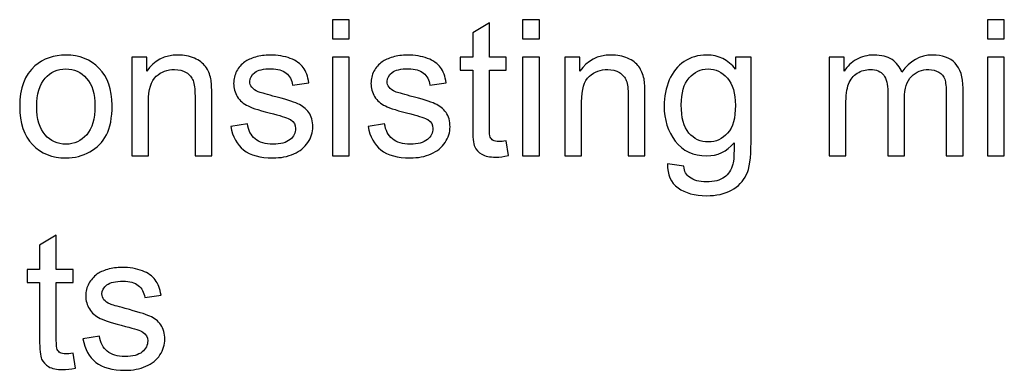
# Model space of a CAD drawing. Header units: millimetres. Extents: x -658 to -175, y -157 to 178.
# Tile 10 of 41: x -565 to -532, y 75 to 87. Entities that reach past the tile are written whole.
import ezdxf

# ---------------------------------------------------------------- set-up
doc = ezdxf.new("R2010")
doc.units = ezdxf.units.MM
doc.header["$MEASUREMENT"] = 0
doc.layers.add('Layer 1', color=7, linetype='Continuous')

msp = doc.modelspace()

# ---------------------------------------------------------------- linework, layer by layer
at = {"layer": 'Layer 1', "color": 250}
for points, knots in [([(-554.742, 86.177), (-554.742, 86.177), (-554.742, 86.812), (-554.742, 86.812), (-554.742, 86.812), (-554.742, 86.812), (-554.1832, 86.812), (-554.1832, 86.812), (-554.1832, 86.812), (-554.1832, 86.812), (-554.1832, 86.177), (-554.1832, 86.177), (-554.1832, 86.177), (-554.1832, 86.177), (-554.742, 86.177), (-554.742, 86.177)], [0, 0, 0, 0, 0.2, 0.2, 0.2, 0.2, 0.4, 0.4, 0.4, 0.4, 0.6, 0.6, 0.6, 0.6, 1, 1, 1, 1]), ([(-548.9436, 82.764), (-548.9436, 82.764), (-548.8674, 82.2708), (-548.8674, 82.2708), (-548.8674, 82.2708), (-549.024, 82.238), (-549.1648, 82.2211), (-549.2875, 82.2211), (-549.2875, 82.2211), (-549.4897, 82.2211), (-549.6463, 82.2528), (-549.7585, 82.3174), (-549.7585, 82.3174), (-549.8696, 82.3819), (-549.9479, 82.4655), (-549.9934, 82.5703), (-549.9934, 82.5703), (-550.0389, 82.6751), (-550.0612, 82.8952), (-550.0612, 83.2307), (-550.0612, 83.2307), (-550.0612, 83.2307), (-550.0612, 85.1293), (-550.0612, 85.1293), (-550.0612, 85.1293), (-550.0612, 85.1293), (-550.4739, 85.1293), (-550.4739, 85.1293), (-550.4739, 85.1293), (-550.4739, 85.1293), (-550.4739, 85.5611), (-550.4739, 85.5611), (-550.4739, 85.5611), (-550.4739, 85.5611), (-550.0612, 85.5611), (-550.0612, 85.5611), (-550.0612, 85.5611), (-550.0612, 85.5611), (-550.0612, 86.376), (-550.0612, 86.376), (-550.0612, 86.376), (-550.0612, 86.376), (-549.5024, 86.7115), (-549.5024, 86.7115), (-549.5024, 86.7115), (-549.5024, 86.7115), (-549.5024, 85.5611), (-549.5024, 85.5611), (-549.5024, 85.5611), (-549.5024, 85.5611), (-548.9436, 85.5611), (-548.9436, 85.5611), (-548.9436, 85.5611), (-548.9436, 85.5611), (-548.9436, 85.1293), (-548.9436, 85.1293), (-548.9436, 85.1293), (-548.9436, 85.1293), (-549.5024, 85.1293), (-549.5024, 85.1293), (-549.5024, 85.1293), (-549.5024, 85.1293), (-549.5024, 83.1989), (-549.5024, 83.1989), (-549.5024, 83.1989), (-549.5024, 83.0391), (-549.4928, 82.9365), (-549.4727, 82.891), (-549.4727, 82.891), (-549.4537, 82.8455), (-549.4219, 82.8095), (-549.3775, 82.782), (-549.3775, 82.782), (-549.333, 82.7555), (-549.2695, 82.7417), (-549.187, 82.7417), (-549.187, 82.7417), (-549.1256, 82.7417), (-549.0441, 82.7492), (-548.9436, 82.764)], [0, 0, 0, 0, 0.047619, 0.047619, 0.047619, 0.047619, 0.0952381, 0.0952381, 0.0952381, 0.0952381, 0.1428571, 0.1428571, 0.1428571, 0.1428571, 0.1904762, 0.1904762, 0.1904762, 0.1904762, 0.2380952, 0.2380952, 0.2380952, 0.2380952, 0.2857143, 0.2857143, 0.2857143, 0.2857143, 0.3333333, 0.3333333, 0.3333333, 0.3333333, 0.3809524, 0.3809524, 0.3809524, 0.3809524, 0.4285714, 0.4285714, 0.4285714, 0.4285714, 0.4761905, 0.4761905, 0.4761905, 0.4761905, 0.5238095, 0.5238095, 0.5238095, 0.5238095, 0.5714286, 0.5714286, 0.5714286, 0.5714286, 0.6190476, 0.6190476, 0.6190476, 0.6190476, 0.6666667, 0.6666667, 0.6666667, 0.6666667, 0.7142857, 0.7142857, 0.7142857, 0.7142857, 0.7619048, 0.7619048, 0.7619048, 0.7619048, 0.8095238, 0.8095238, 0.8095238, 0.8095238, 0.8571429, 0.8571429, 0.8571429, 0.8571429, 0.9047619, 0.9047619, 0.9047619, 0.9047619, 1, 1, 1, 1]), ([(-548.3922, 86.177), (-548.3922, 86.177), (-548.3922, 86.812), (-548.3922, 86.812), (-548.3922, 86.812), (-548.3922, 86.812), (-547.8334, 86.812), (-547.8334, 86.812), (-547.8334, 86.812), (-547.8334, 86.812), (-547.8334, 86.177), (-547.8334, 86.177), (-547.8334, 86.177), (-547.8334, 86.177), (-548.3922, 86.177), (-548.3922, 86.177)], [0, 0, 0, 0, 0.2, 0.2, 0.2, 0.2, 0.4, 0.4, 0.4, 0.4, 0.6, 0.6, 0.6, 0.6, 1, 1, 1, 1]), ([(-532.8646, 86.177), (-532.8646, 86.177), (-532.8646, 86.812), (-532.8646, 86.812), (-532.8646, 86.812), (-532.8646, 86.812), (-532.3058, 86.812), (-532.3058, 86.812), (-532.3058, 86.812), (-532.3058, 86.812), (-532.3058, 86.177), (-532.3058, 86.177), (-532.3058, 86.177), (-532.3058, 86.177), (-532.8646, 86.177), (-532.8646, 86.177)], [0, 0, 0, 0, 0.2, 0.2, 0.2, 0.2, 0.4, 0.4, 0.4, 0.4, 0.6, 0.6, 0.6, 0.6, 1, 1, 1, 1]), ([(-565.1897, 83.9133), (-565.1897, 84.5218), (-565.0203, 84.9727), (-564.6806, 85.2658), (-564.6806, 85.2658), (-564.398, 85.5092), (-564.052, 85.6309), (-563.6445, 85.6309), (-563.6445, 85.6309), (-563.1926, 85.6309), (-562.8222, 85.4828), (-562.5343, 85.1865), (-562.5343, 85.1865), (-562.2475, 84.8912), (-562.1036, 84.4816), (-562.1036, 83.9599), (-562.1036, 83.9599), (-562.1036, 83.5365), (-562.1671, 83.2042), (-562.2941, 82.9619), (-562.2941, 82.9619), (-562.4211, 82.7195), (-562.6063, 82.5311), (-562.8497, 82.3967), (-562.8497, 82.3967), (-563.0921, 82.2623), (-563.3577, 82.1957), (-563.6445, 82.1957), (-563.6445, 82.1957), (-564.1059, 82.1957), (-564.4785, 82.3428), (-564.7632, 82.638), (-564.7632, 82.638), (-565.0478, 82.9333), (-565.1897, 83.3587), (-565.1897, 83.9133)], [0, 0, 0, 0, 0.1, 0.1, 0.1, 0.1, 0.2, 0.2, 0.2, 0.2, 0.3, 0.3, 0.3, 0.3, 0.4, 0.4, 0.4, 0.4, 0.5, 0.5, 0.5, 0.5, 0.6, 0.6, 0.6, 0.6, 0.7, 0.7, 0.7, 0.7, 0.8, 0.8, 0.8, 0.8, 1, 1, 1, 1]), ([(-561.4485, 82.2655), (-561.4485, 82.2655), (-561.4485, 85.5611), (-561.4485, 85.5611), (-561.4485, 85.5611), (-561.4485, 85.5611), (-560.9469, 85.5611), (-560.9469, 85.5611), (-560.9469, 85.5611), (-560.9469, 85.5611), (-560.9469, 85.0933), (-560.9469, 85.0933), (-560.9469, 85.0933), (-560.7056, 85.4521), (-560.3563, 85.6309), (-559.9002, 85.6309), (-559.9002, 85.6309), (-559.7012, 85.6309), (-559.5192, 85.595), (-559.353, 85.5241), (-559.353, 85.5241), (-559.1869, 85.4531), (-559.062, 85.359), (-558.9795, 85.2436), (-558.9795, 85.2436), (-558.8969, 85.1282), (-558.8387, 84.9907), (-558.8059, 84.8319), (-558.8059, 84.8319), (-558.7858, 84.7282), (-558.7752, 84.5472), (-558.7752, 84.289), (-558.7752, 84.289), (-558.7752, 84.289), (-558.7752, 82.2655), (-558.7752, 82.2655), (-558.7752, 82.2655), (-558.7752, 82.2655), (-559.334, 82.2655), (-559.334, 82.2655), (-559.334, 82.2655), (-559.334, 82.2655), (-559.334, 84.2678), (-559.334, 84.2678), (-559.334, 84.2678), (-559.334, 84.4954), (-559.3552, 84.6658), (-559.3985, 84.7779), (-559.3985, 84.7779), (-559.4419, 84.8901), (-559.5192, 84.9801), (-559.6293, 85.0478), (-559.6293, 85.0478), (-559.7393, 85.1145), (-559.8695, 85.1484), (-560.0177, 85.1484), (-560.0177, 85.1484), (-560.2547, 85.1484), (-560.459, 85.0732), (-560.6315, 84.9219), (-560.6315, 84.9219), (-560.804, 84.7716), (-560.8897, 84.4848), (-560.8897, 84.0636), (-560.8897, 84.0636), (-560.8897, 84.0636), (-560.8897, 82.2655), (-560.8897, 82.2655), (-560.8897, 82.2655), (-560.8897, 82.2655), (-561.4485, 82.2655), (-561.4485, 82.2655)], [0, 0, 0, 0, 0.0526316, 0.0526316, 0.0526316, 0.0526316, 0.1052632, 0.1052632, 0.1052632, 0.1052632, 0.1578947, 0.1578947, 0.1578947, 0.1578947, 0.2105263, 0.2105263, 0.2105263, 0.2105263, 0.2631579, 0.2631579, 0.2631579, 0.2631579, 0.3157895, 0.3157895, 0.3157895, 0.3157895, 0.3684211, 0.3684211, 0.3684211, 0.3684211, 0.4210526, 0.4210526, 0.4210526, 0.4210526, 0.4736842, 0.4736842, 0.4736842, 0.4736842, 0.5263158, 0.5263158, 0.5263158, 0.5263158, 0.5789474, 0.5789474, 0.5789474, 0.5789474, 0.6315789, 0.6315789, 0.6315789, 0.6315789, 0.6842105, 0.6842105, 0.6842105, 0.6842105, 0.7368421, 0.7368421, 0.7368421, 0.7368421, 0.7894737, 0.7894737, 0.7894737, 0.7894737, 0.8421053, 0.8421053, 0.8421053, 0.8421053, 0.8947368, 0.8947368, 0.8947368, 0.8947368, 1, 1, 1, 1]), ([(-558.1392, 83.2497), (-558.1392, 83.2497), (-557.5867, 83.3386), (-557.5867, 83.3386), (-557.5867, 83.3386), (-557.556, 83.1174), (-557.4692, 82.9481), (-557.3274, 82.8296), (-557.3274, 82.8296), (-557.1856, 82.7121), (-556.9866, 82.6528), (-556.7327, 82.6528), (-556.7327, 82.6528), (-556.4755, 82.6528), (-556.285, 82.7047), (-556.1601, 82.8095), (-556.1601, 82.8095), (-556.0363, 82.9132), (-555.9738, 83.036), (-555.9738, 83.1767), (-555.9738, 83.1767), (-555.9738, 83.3027), (-556.0299, 83.4021), (-556.1411, 83.4741), (-556.1411, 83.4741), (-556.2194, 83.5238), (-556.4099, 83.5863), (-556.7125, 83.6635), (-556.7125, 83.6635), (-557.1211, 83.7662), (-557.4036, 83.8551), (-557.5624, 83.9302), (-557.5624, 83.9302), (-557.7201, 84.0064), (-557.8396, 84.1101), (-557.9211, 84.2435), (-557.9211, 84.2435), (-558.0026, 84.3758), (-558.0439, 84.5229), (-558.0439, 84.6838), (-558.0439, 84.6838), (-558.0439, 84.8309), (-558.01, 84.9663), (-557.9434, 85.0912), (-557.9434, 85.0912), (-557.8756, 85.2161), (-557.7846, 85.3198), (-557.6693, 85.4024), (-557.6693, 85.4024), (-557.5825, 85.4658), (-557.4639, 85.5198), (-557.3147, 85.5643), (-557.3147, 85.5643), (-557.1644, 85.6087), (-557.0046, 85.6309), (-556.8332, 85.6309), (-556.8332, 85.6309), (-556.575, 85.6309), (-556.3485, 85.5939), (-556.1538, 85.5188), (-556.1538, 85.5188), (-555.958, 85.4447), (-555.814, 85.3431), (-555.7209, 85.2161), (-555.7209, 85.2161), (-555.6288, 85.088), (-555.5643, 84.9176), (-555.5293, 84.7039), (-555.5293, 84.7039), (-555.5293, 84.7039), (-556.0754, 84.6277), (-556.0754, 84.6277), (-556.0754, 84.6277), (-556.0998, 84.7991), (-556.1717, 84.9335), (-556.2903, 85.0298), (-556.2903, 85.0298), (-556.4088, 85.1261), (-556.576, 85.1738), (-556.793, 85.1738), (-556.793, 85.1738), (-557.048, 85.1738), (-557.2311, 85.1314), (-557.3401, 85.0468), (-557.3401, 85.0468), (-557.4491, 84.9621), (-557.5042, 84.8626), (-557.5042, 84.7494), (-557.5042, 84.7494), (-557.5042, 84.6774), (-557.4819, 84.6118), (-557.4364, 84.5536), (-557.4364, 84.5536), (-557.3909, 84.4943), (-557.32, 84.4446), (-557.2227, 84.4054), (-557.2227, 84.4054), (-557.1666, 84.3842), (-557.0036, 84.3366), (-556.7305, 84.2625), (-556.7305, 84.2625), (-556.3368, 84.1578), (-556.0617, 84.071), (-555.905, 84.0043), (-555.905, 84.0043), (-555.7484, 83.9376), (-555.6257, 83.8392), (-555.5368, 83.7122), (-555.5368, 83.7122), (-555.4468, 83.5842), (-555.4023, 83.4254), (-555.4023, 83.2349), (-555.4023, 83.2349), (-555.4023, 83.0497), (-555.4563, 82.8751), (-555.5653, 82.7111), (-555.5653, 82.7111), (-555.6743, 82.547), (-555.831, 82.42), (-556.0352, 82.3301), (-556.0352, 82.3301), (-556.2405, 82.2401), (-556.4723, 82.1957), (-556.7305, 82.1957), (-556.7305, 82.1957), (-557.1581, 82.1957), (-557.4851, 82.2845), (-557.7095, 82.4613), (-557.7095, 82.4613), (-557.9338, 82.6391), (-558.0767, 82.9015), (-558.1392, 83.2497)], [0, 0, 0, 0, 0.0294118, 0.0294118, 0.0294118, 0.0294118, 0.0588235, 0.0588235, 0.0588235, 0.0588235, 0.0882353, 0.0882353, 0.0882353, 0.0882353, 0.1176471, 0.1176471, 0.1176471, 0.1176471, 0.1470588, 0.1470588, 0.1470588, 0.1470588, 0.1764706, 0.1764706, 0.1764706, 0.1764706, 0.2058824, 0.2058824, 0.2058824, 0.2058824, 0.2352941, 0.2352941, 0.2352941, 0.2352941, 0.2647059, 0.2647059, 0.2647059, 0.2647059, 0.2941176, 0.2941176, 0.2941176, 0.2941176, 0.3235294, 0.3235294, 0.3235294, 0.3235294, 0.3529412, 0.3529412, 0.3529412, 0.3529412, 0.3823529, 0.3823529, 0.3823529, 0.3823529, 0.4117647, 0.4117647, 0.4117647, 0.4117647, 0.4411765, 0.4411765, 0.4411765, 0.4411765, 0.4705882, 0.4705882, 0.4705882, 0.4705882, 0.5, 0.5, 0.5, 0.5, 0.5294118, 0.5294118, 0.5294118, 0.5294118, 0.5588235, 0.5588235, 0.5588235, 0.5588235, 0.5882353, 0.5882353, 0.5882353, 0.5882353, 0.6176471, 0.6176471, 0.6176471, 0.6176471, 0.6470588, 0.6470588, 0.6470588, 0.6470588, 0.6764706, 0.6764706, 0.6764706, 0.6764706, 0.7058824, 0.7058824, 0.7058824, 0.7058824, 0.7352941, 0.7352941, 0.7352941, 0.7352941, 0.7647059, 0.7647059, 0.7647059, 0.7647059, 0.7941176, 0.7941176, 0.7941176, 0.7941176, 0.8235294, 0.8235294, 0.8235294, 0.8235294, 0.8529412, 0.8529412, 0.8529412, 0.8529412, 0.8823529, 0.8823529, 0.8823529, 0.8823529, 0.9117647, 0.9117647, 0.9117647, 0.9117647, 0.9411765, 0.9411765, 0.9411765, 0.9411765, 1, 1, 1, 1]), ([(-554.742, 82.2655), (-554.742, 82.2655), (-554.742, 85.5611), (-554.742, 85.5611), (-554.742, 85.5611), (-554.742, 85.5611), (-554.1832, 85.5611), (-554.1832, 85.5611), (-554.1832, 85.5611), (-554.1832, 85.5611), (-554.1832, 82.2655), (-554.1832, 82.2655), (-554.1832, 82.2655), (-554.1832, 82.2655), (-554.742, 82.2655), (-554.742, 82.2655)], [0, 0, 0, 0, 0.2, 0.2, 0.2, 0.2, 0.4, 0.4, 0.4, 0.4, 0.6, 0.6, 0.6, 0.6, 1, 1, 1, 1]), ([(-553.5536, 83.2497), (-553.5536, 83.2497), (-553.0011, 83.3386), (-553.0011, 83.3386), (-553.0011, 83.3386), (-552.9704, 83.1174), (-552.8836, 82.9481), (-552.7418, 82.8296), (-552.7418, 82.8296), (-552.6, 82.7121), (-552.401, 82.6528), (-552.1471, 82.6528), (-552.1471, 82.6528), (-551.8899, 82.6528), (-551.6994, 82.7047), (-551.5745, 82.8095), (-551.5745, 82.8095), (-551.4507, 82.9132), (-551.3882, 83.036), (-551.3882, 83.1767), (-551.3882, 83.1767), (-551.3882, 83.3027), (-551.4443, 83.4021), (-551.5555, 83.4741), (-551.5555, 83.4741), (-551.6338, 83.5238), (-551.8243, 83.5863), (-552.1269, 83.6635), (-552.1269, 83.6635), (-552.5355, 83.7662), (-552.818, 83.8551), (-552.9768, 83.9302), (-552.9768, 83.9302), (-553.1345, 84.0064), (-553.254, 84.1101), (-553.3355, 84.2435), (-553.3355, 84.2435), (-553.417, 84.3758), (-553.4583, 84.5229), (-553.4583, 84.6838), (-553.4583, 84.6838), (-553.4583, 84.8309), (-553.4244, 84.9663), (-553.3578, 85.0912), (-553.3578, 85.0912), (-553.29, 85.2161), (-553.199, 85.3198), (-553.0837, 85.4024), (-553.0837, 85.4024), (-552.9969, 85.4658), (-552.8783, 85.5198), (-552.7291, 85.5643), (-552.7291, 85.5643), (-552.5788, 85.6087), (-552.419, 85.6309), (-552.2476, 85.6309), (-552.2476, 85.6309), (-551.9894, 85.6309), (-551.7629, 85.5939), (-551.5682, 85.5188), (-551.5682, 85.5188), (-551.3724, 85.4447), (-551.2284, 85.3431), (-551.1353, 85.2161), (-551.1353, 85.2161), (-551.0432, 85.088), (-550.9787, 84.9176), (-550.9437, 84.7039), (-550.9437, 84.7039), (-550.9437, 84.7039), (-551.4898, 84.6277), (-551.4898, 84.6277), (-551.4898, 84.6277), (-551.5142, 84.7991), (-551.5861, 84.9335), (-551.7047, 85.0298), (-551.7047, 85.0298), (-551.8232, 85.1261), (-551.9904, 85.1738), (-552.2074, 85.1738), (-552.2074, 85.1738), (-552.4624, 85.1738), (-552.6455, 85.1314), (-552.7545, 85.0468), (-552.7545, 85.0468), (-552.8635, 84.9621), (-552.9186, 84.8626), (-552.9186, 84.7494), (-552.9186, 84.7494), (-552.9186, 84.6774), (-552.8963, 84.6118), (-552.8508, 84.5536), (-552.8508, 84.5536), (-552.8053, 84.4943), (-552.7344, 84.4446), (-552.6371, 84.4054), (-552.6371, 84.4054), (-552.581, 84.3842), (-552.418, 84.3366), (-552.1449, 84.2625), (-552.1449, 84.2625), (-551.7512, 84.1578), (-551.4761, 84.071), (-551.3194, 84.0043), (-551.3194, 84.0043), (-551.1628, 83.9376), (-551.0401, 83.8392), (-550.9512, 83.7122), (-550.9512, 83.7122), (-550.8612, 83.5842), (-550.8167, 83.4254), (-550.8167, 83.2349), (-550.8167, 83.2349), (-550.8167, 83.0497), (-550.8707, 82.8751), (-550.9797, 82.7111), (-550.9797, 82.7111), (-551.0887, 82.547), (-551.2454, 82.42), (-551.4496, 82.3301), (-551.4496, 82.3301), (-551.6549, 82.2401), (-551.8867, 82.1957), (-552.1449, 82.1957), (-552.1449, 82.1957), (-552.5725, 82.1957), (-552.8995, 82.2845), (-553.1239, 82.4613), (-553.1239, 82.4613), (-553.3482, 82.6391), (-553.4911, 82.9015), (-553.5536, 83.2497)], [0, 0, 0, 0, 0.0294118, 0.0294118, 0.0294118, 0.0294118, 0.0588235, 0.0588235, 0.0588235, 0.0588235, 0.0882353, 0.0882353, 0.0882353, 0.0882353, 0.1176471, 0.1176471, 0.1176471, 0.1176471, 0.1470588, 0.1470588, 0.1470588, 0.1470588, 0.1764706, 0.1764706, 0.1764706, 0.1764706, 0.2058824, 0.2058824, 0.2058824, 0.2058824, 0.2352941, 0.2352941, 0.2352941, 0.2352941, 0.2647059, 0.2647059, 0.2647059, 0.2647059, 0.2941176, 0.2941176, 0.2941176, 0.2941176, 0.3235294, 0.3235294, 0.3235294, 0.3235294, 0.3529412, 0.3529412, 0.3529412, 0.3529412, 0.3823529, 0.3823529, 0.3823529, 0.3823529, 0.4117647, 0.4117647, 0.4117647, 0.4117647, 0.4411765, 0.4411765, 0.4411765, 0.4411765, 0.4705882, 0.4705882, 0.4705882, 0.4705882, 0.5, 0.5, 0.5, 0.5, 0.5294118, 0.5294118, 0.5294118, 0.5294118, 0.5588235, 0.5588235, 0.5588235, 0.5588235, 0.5882353, 0.5882353, 0.5882353, 0.5882353, 0.6176471, 0.6176471, 0.6176471, 0.6176471, 0.6470588, 0.6470588, 0.6470588, 0.6470588, 0.6764706, 0.6764706, 0.6764706, 0.6764706, 0.7058824, 0.7058824, 0.7058824, 0.7058824, 0.7352941, 0.7352941, 0.7352941, 0.7352941, 0.7647059, 0.7647059, 0.7647059, 0.7647059, 0.7941176, 0.7941176, 0.7941176, 0.7941176, 0.8235294, 0.8235294, 0.8235294, 0.8235294, 0.8529412, 0.8529412, 0.8529412, 0.8529412, 0.8823529, 0.8823529, 0.8823529, 0.8823529, 0.9117647, 0.9117647, 0.9117647, 0.9117647, 0.9411765, 0.9411765, 0.9411765, 0.9411765, 1, 1, 1, 1]), ([(-548.3922, 82.2655), (-548.3922, 82.2655), (-548.3922, 85.5611), (-548.3922, 85.5611), (-548.3922, 85.5611), (-548.3922, 85.5611), (-547.8334, 85.5611), (-547.8334, 85.5611), (-547.8334, 85.5611), (-547.8334, 85.5611), (-547.8334, 82.2655), (-547.8334, 82.2655), (-547.8334, 82.2655), (-547.8334, 82.2655), (-548.3922, 82.2655), (-548.3922, 82.2655)], [0, 0, 0, 0, 0.2, 0.2, 0.2, 0.2, 0.4, 0.4, 0.4, 0.4, 0.6, 0.6, 0.6, 0.6, 1, 1, 1, 1]), ([(-546.9815, 82.2655), (-546.9815, 82.2655), (-546.9815, 85.5611), (-546.9815, 85.5611), (-546.9815, 85.5611), (-546.9815, 85.5611), (-546.4799, 85.5611), (-546.4799, 85.5611), (-546.4799, 85.5611), (-546.4799, 85.5611), (-546.4799, 85.0933), (-546.4799, 85.0933), (-546.4799, 85.0933), (-546.2386, 85.4521), (-545.8893, 85.6309), (-545.4332, 85.6309), (-545.4332, 85.6309), (-545.2342, 85.6309), (-545.0522, 85.595), (-544.886, 85.5241), (-544.886, 85.5241), (-544.7199, 85.4531), (-544.595, 85.359), (-544.5125, 85.2436), (-544.5125, 85.2436), (-544.4299, 85.1282), (-544.3717, 84.9907), (-544.3389, 84.8319), (-544.3389, 84.8319), (-544.3188, 84.7282), (-544.3082, 84.5472), (-544.3082, 84.289), (-544.3082, 84.289), (-544.3082, 84.289), (-544.3082, 82.2655), (-544.3082, 82.2655), (-544.3082, 82.2655), (-544.3082, 82.2655), (-544.867, 82.2655), (-544.867, 82.2655), (-544.867, 82.2655), (-544.867, 82.2655), (-544.867, 84.2678), (-544.867, 84.2678), (-544.867, 84.2678), (-544.867, 84.4954), (-544.8882, 84.6658), (-544.9315, 84.7779), (-544.9315, 84.7779), (-544.9749, 84.8901), (-545.0522, 84.9801), (-545.1623, 85.0478), (-545.1623, 85.0478), (-545.2723, 85.1145), (-545.4025, 85.1484), (-545.5507, 85.1484), (-545.5507, 85.1484), (-545.7877, 85.1484), (-545.992, 85.0732), (-546.1645, 84.9219), (-546.1645, 84.9219), (-546.337, 84.7716), (-546.4227, 84.4848), (-546.4227, 84.0636), (-546.4227, 84.0636), (-546.4227, 84.0636), (-546.4227, 82.2655), (-546.4227, 82.2655), (-546.4227, 82.2655), (-546.4227, 82.2655), (-546.9815, 82.2655), (-546.9815, 82.2655)], [0, 0, 0, 0, 0.0526316, 0.0526316, 0.0526316, 0.0526316, 0.1052632, 0.1052632, 0.1052632, 0.1052632, 0.1578947, 0.1578947, 0.1578947, 0.1578947, 0.2105263, 0.2105263, 0.2105263, 0.2105263, 0.2631579, 0.2631579, 0.2631579, 0.2631579, 0.3157895, 0.3157895, 0.3157895, 0.3157895, 0.3684211, 0.3684211, 0.3684211, 0.3684211, 0.4210526, 0.4210526, 0.4210526, 0.4210526, 0.4736842, 0.4736842, 0.4736842, 0.4736842, 0.5263158, 0.5263158, 0.5263158, 0.5263158, 0.5789474, 0.5789474, 0.5789474, 0.5789474, 0.6315789, 0.6315789, 0.6315789, 0.6315789, 0.6842105, 0.6842105, 0.6842105, 0.6842105, 0.7368421, 0.7368421, 0.7368421, 0.7368421, 0.7894737, 0.7894737, 0.7894737, 0.7894737, 0.8421053, 0.8421053, 0.8421053, 0.8421053, 0.8947368, 0.8947368, 0.8947368, 0.8947368, 1, 1, 1, 1]), ([(-543.5526, 81.9925), (-543.5526, 81.9925), (-543.0128, 81.9163), (-543.0128, 81.9163), (-543.0128, 81.9163), (-542.9906, 81.749), (-542.9271, 81.6273), (-542.8234, 81.5501), (-542.8234, 81.5501), (-542.6847, 81.4474), (-542.4953, 81.3956), (-542.2551, 81.3956), (-542.2551, 81.3956), (-541.9968, 81.3956), (-541.7968, 81.4474), (-541.6561, 81.5501), (-541.6561, 81.5501), (-541.5153, 81.6527), (-541.4201, 81.7977), (-541.3703, 81.9829), (-541.3703, 81.9829), (-541.3417, 82.0962), (-541.328, 82.3343), (-541.3301, 82.6973), (-541.3301, 82.6973), (-541.5746, 82.4094), (-541.8783, 82.2655), (-542.2424, 82.2655), (-542.2424, 82.2655), (-542.6953, 82.2655), (-543.0467, 82.4285), (-543.2943, 82.7555), (-543.2943, 82.7555), (-543.543, 83.0815), (-543.6669, 83.473), (-543.6669, 83.9292), (-543.6669, 83.9292), (-543.6669, 84.2435), (-543.6097, 84.5335), (-543.4965, 84.7991), (-543.4965, 84.7991), (-543.3832, 85.0647), (-543.2181, 85.269), (-543.0022, 85.414), (-543.0022, 85.414), (-542.7863, 85.559), (-542.5323, 85.6309), (-542.2403, 85.6309), (-542.2403, 85.6309), (-541.8518, 85.6309), (-541.5312, 85.4722), (-541.2793, 85.1547), (-541.2793, 85.1547), (-541.2793, 85.1547), (-541.2793, 85.5611), (-541.2793, 85.5611), (-541.2793, 85.5611), (-541.2793, 85.5611), (-540.765, 85.5611), (-540.765, 85.5611), (-540.765, 85.5611), (-540.765, 85.5611), (-540.765, 82.7153), (-540.765, 82.7153), (-540.765, 82.7153), (-540.765, 82.202), (-540.8168, 81.839), (-540.9216, 81.6252), (-540.9216, 81.6252), (-541.0253, 81.4114), (-541.1915, 81.2421), (-541.4169, 81.1183), (-541.4169, 81.1183), (-541.6434, 80.9945), (-541.9217, 80.932), (-542.2519, 80.932), (-542.2519, 80.932), (-542.6445, 80.932), (-542.961, 81.0199), (-543.2023, 81.1966), (-543.2023, 81.1966), (-543.4446, 81.3723), (-543.561, 81.6379), (-543.5526, 81.9925)], [0, 0, 0, 0, 0.0454545, 0.0454545, 0.0454545, 0.0454545, 0.0909091, 0.0909091, 0.0909091, 0.0909091, 0.1363636, 0.1363636, 0.1363636, 0.1363636, 0.1818182, 0.1818182, 0.1818182, 0.1818182, 0.2272727, 0.2272727, 0.2272727, 0.2272727, 0.2727273, 0.2727273, 0.2727273, 0.2727273, 0.3181818, 0.3181818, 0.3181818, 0.3181818, 0.3636364, 0.3636364, 0.3636364, 0.3636364, 0.4090909, 0.4090909, 0.4090909, 0.4090909, 0.4545455, 0.4545455, 0.4545455, 0.4545455, 0.5, 0.5, 0.5, 0.5, 0.5454545, 0.5454545, 0.5454545, 0.5454545, 0.5909091, 0.5909091, 0.5909091, 0.5909091, 0.6363636, 0.6363636, 0.6363636, 0.6363636, 0.6818182, 0.6818182, 0.6818182, 0.6818182, 0.7272727, 0.7272727, 0.7272727, 0.7272727, 0.7727273, 0.7727273, 0.7727273, 0.7727273, 0.8181818, 0.8181818, 0.8181818, 0.8181818, 0.8636364, 0.8636364, 0.8636364, 0.8636364, 0.9090909, 0.9090909, 0.9090909, 0.9090909, 1, 1, 1, 1]), ([(-538.1541, 82.2655), (-538.1541, 82.2655), (-538.1541, 85.5611), (-538.1541, 85.5611), (-538.1541, 85.5611), (-538.1541, 85.5611), (-537.6525, 85.5611), (-537.6525, 85.5611), (-537.6525, 85.5611), (-537.6525, 85.5611), (-537.6525, 85.0954), (-537.6525, 85.0954), (-537.6525, 85.0954), (-537.5498, 85.2563), (-537.4122, 85.3865), (-537.2408, 85.4838), (-537.2408, 85.4838), (-537.0693, 85.5823), (-536.8746, 85.6309), (-536.6555, 85.6309), (-536.6555, 85.6309), (-536.4121, 85.6309), (-536.2121, 85.5801), (-536.0565, 85.4796), (-536.0565, 85.4796), (-535.901, 85.378), (-535.7909, 85.2373), (-535.7274, 85.0552), (-535.7274, 85.0552), (-535.4649, 85.4394), (-535.1252, 85.6309), (-534.7061, 85.6309), (-534.7061, 85.6309), (-534.378, 85.6309), (-534.1251, 85.541), (-533.9494, 85.36), (-533.9494, 85.36), (-533.7727, 85.179), (-533.6838, 84.9007), (-533.6838, 84.525), (-533.6838, 84.525), (-533.6838, 84.525), (-533.6838, 82.2655), (-533.6838, 82.2655), (-533.6838, 82.2655), (-533.6838, 82.2655), (-534.2426, 82.2655), (-534.2426, 82.2655), (-534.2426, 82.2655), (-534.2426, 82.2655), (-534.2426, 84.3398), (-534.2426, 84.3398), (-534.2426, 84.3398), (-534.2426, 84.562), (-534.2616, 84.7229), (-534.2976, 84.8213), (-534.2976, 84.8213), (-534.3336, 84.9198), (-534.3992, 84.9981), (-534.4955, 85.0584), (-534.4955, 85.0584), (-534.5908, 85.1187), (-534.7029, 85.1484), (-534.831, 85.1484), (-534.831, 85.1484), (-535.0638, 85.1484), (-535.2564, 85.0711), (-535.4099, 84.9176), (-535.4099, 84.9176), (-535.5633, 84.7631), (-535.6395, 84.5165), (-535.6395, 84.1779), (-535.6395, 84.1779), (-535.6395, 84.1779), (-535.6395, 82.2655), (-535.6395, 82.2655), (-535.6395, 82.2655), (-535.6395, 82.2655), (-536.1983, 82.2655), (-536.1983, 82.2655), (-536.1983, 82.2655), (-536.1983, 82.2655), (-536.1983, 84.4044), (-536.1983, 84.4044), (-536.1983, 84.4044), (-536.1983, 84.652), (-536.2438, 84.8383), (-536.3349, 84.9621), (-536.3349, 84.9621), (-536.4259, 85.0859), (-536.5751, 85.1484), (-536.7815, 85.1484), (-536.7815, 85.1484), (-536.9381, 85.1484), (-537.0831, 85.1071), (-537.2164, 85.0245), (-537.2164, 85.0245), (-537.3498, 84.942), (-537.4461, 84.8213), (-537.5064, 84.6615), (-537.5064, 84.6615), (-537.5657, 84.5028), (-537.5953, 84.2731), (-537.5953, 83.9736), (-537.5953, 83.9736), (-537.5953, 83.9736), (-537.5953, 82.2655), (-537.5953, 82.2655), (-537.5953, 82.2655), (-537.5953, 82.2655), (-538.1541, 82.2655), (-538.1541, 82.2655)], [0, 0, 0, 0, 0.0344828, 0.0344828, 0.0344828, 0.0344828, 0.0689655, 0.0689655, 0.0689655, 0.0689655, 0.1034483, 0.1034483, 0.1034483, 0.1034483, 0.137931, 0.137931, 0.137931, 0.137931, 0.1724138, 0.1724138, 0.1724138, 0.1724138, 0.2068966, 0.2068966, 0.2068966, 0.2068966, 0.2413793, 0.2413793, 0.2413793, 0.2413793, 0.2758621, 0.2758621, 0.2758621, 0.2758621, 0.3103448, 0.3103448, 0.3103448, 0.3103448, 0.3448276, 0.3448276, 0.3448276, 0.3448276, 0.3793103, 0.3793103, 0.3793103, 0.3793103, 0.4137931, 0.4137931, 0.4137931, 0.4137931, 0.4482759, 0.4482759, 0.4482759, 0.4482759, 0.4827586, 0.4827586, 0.4827586, 0.4827586, 0.5172414, 0.5172414, 0.5172414, 0.5172414, 0.5517241, 0.5517241, 0.5517241, 0.5517241, 0.5862069, 0.5862069, 0.5862069, 0.5862069, 0.6206897, 0.6206897, 0.6206897, 0.6206897, 0.6551724, 0.6551724, 0.6551724, 0.6551724, 0.6896552, 0.6896552, 0.6896552, 0.6896552, 0.7241379, 0.7241379, 0.7241379, 0.7241379, 0.7586207, 0.7586207, 0.7586207, 0.7586207, 0.7931034, 0.7931034, 0.7931034, 0.7931034, 0.8275862, 0.8275862, 0.8275862, 0.8275862, 0.862069, 0.862069, 0.862069, 0.862069, 0.8965517, 0.8965517, 0.8965517, 0.8965517, 0.9310345, 0.9310345, 0.9310345, 0.9310345, 1, 1, 1, 1]), ([(-532.8646, 82.2655), (-532.8646, 82.2655), (-532.8646, 85.5611), (-532.8646, 85.5611), (-532.8646, 85.5611), (-532.8646, 85.5611), (-532.3058, 85.5611), (-532.3058, 85.5611), (-532.3058, 85.5611), (-532.3058, 85.5611), (-532.3058, 82.2655), (-532.3058, 82.2655), (-532.3058, 82.2655), (-532.3058, 82.2655), (-532.8646, 82.2655), (-532.8646, 82.2655)], [0, 0, 0, 0, 0.2, 0.2, 0.2, 0.2, 0.4, 0.4, 0.4, 0.4, 0.6, 0.6, 0.6, 0.6, 1, 1, 1, 1]), ([(-564.6182, 83.9122), (-564.6182, 83.491), (-564.5261, 83.1757), (-564.3419, 82.9672), (-564.3419, 82.9672), (-564.1567, 82.7576), (-563.925, 82.6528), (-563.6445, 82.6528), (-563.6445, 82.6528), (-563.3672, 82.6528), (-563.1365, 82.7576), (-562.9513, 82.9682), (-562.9513, 82.9682), (-562.7672, 83.1788), (-562.6751, 83.4995), (-562.6751, 83.9302), (-562.6751, 83.9302), (-562.6751, 84.3366), (-562.7682, 84.6446), (-562.9534, 84.8531), (-562.9534, 84.8531), (-563.1386, 85.0626), (-563.3693, 85.1674), (-563.6445, 85.1674), (-563.6445, 85.1674), (-563.925, 85.1674), (-564.1567, 85.0637), (-564.3419, 84.8552), (-564.3419, 84.8552), (-564.5261, 84.6467), (-564.6182, 84.3324), (-564.6182, 83.9122)], [0, 0, 0, 0, 0.1111111, 0.1111111, 0.1111111, 0.1111111, 0.2222222, 0.2222222, 0.2222222, 0.2222222, 0.3333333, 0.3333333, 0.3333333, 0.3333333, 0.4444444, 0.4444444, 0.4444444, 0.4444444, 0.5555556, 0.5555556, 0.5555556, 0.5555556, 0.6666667, 0.6666667, 0.6666667, 0.6666667, 0.7777778, 0.7777778, 0.7777778, 0.7777778, 1, 1, 1, 1]), ([(-543.0954, 83.9694), (-543.0954, 83.5387), (-543.0096, 83.2243), (-542.8382, 83.0264), (-542.8382, 83.0264), (-542.6657, 82.8285), (-542.4509, 82.729), (-542.1926, 82.729), (-542.1926, 82.729), (-541.9355, 82.729), (-541.7206, 82.8275), (-541.546, 83.0243), (-541.546, 83.0243), (-541.3724, 83.2212), (-541.2856, 83.5302), (-541.2856, 83.9514), (-541.2856, 83.9514), (-541.2856, 84.3536), (-541.3756, 84.6573), (-541.5545, 84.8616), (-541.5545, 84.8616), (-541.7333, 85.0658), (-541.9492, 85.1674), (-542.2011, 85.1674), (-542.2011, 85.1674), (-542.4498, 85.1674), (-542.6604, 85.0669), (-542.835, 84.8658), (-542.835, 84.8658), (-543.0086, 84.6647), (-543.0954, 84.3663), (-543.0954, 83.9694)], [0, 0, 0, 0, 0.1111111, 0.1111111, 0.1111111, 0.1111111, 0.2222222, 0.2222222, 0.2222222, 0.2222222, 0.3333333, 0.3333333, 0.3333333, 0.3333333, 0.4444444, 0.4444444, 0.4444444, 0.4444444, 0.5555556, 0.5555556, 0.5555556, 0.5555556, 0.6666667, 0.6666667, 0.6666667, 0.6666667, 0.7777778, 0.7777778, 0.7777778, 0.7777778, 1, 1, 1, 1]), ([(-563.4075, 75.6701), (-563.4075, 75.6701), (-563.3313, 75.1769), (-563.3313, 75.1769), (-563.3313, 75.1769), (-563.4879, 75.1441), (-563.6287, 75.1272), (-563.7514, 75.1272), (-563.7514, 75.1272), (-563.9536, 75.1272), (-564.1102, 75.1589), (-564.2224, 75.2235), (-564.2224, 75.2235), (-564.3335, 75.288), (-564.4118, 75.3716), (-564.4573, 75.4764), (-564.4573, 75.4764), (-564.5028, 75.5812), (-564.5251, 75.8013), (-564.5251, 76.1368), (-564.5251, 76.1368), (-564.5251, 76.1368), (-564.5251, 78.0354), (-564.5251, 78.0354), (-564.5251, 78.0354), (-564.5251, 78.0354), (-564.9378, 78.0354), (-564.9378, 78.0354), (-564.9378, 78.0354), (-564.9378, 78.0354), (-564.9378, 78.4672), (-564.9378, 78.4672), (-564.9378, 78.4672), (-564.9378, 78.4672), (-564.5251, 78.4672), (-564.5251, 78.4672), (-564.5251, 78.4672), (-564.5251, 78.4672), (-564.5251, 79.2821), (-564.5251, 79.2821), (-564.5251, 79.2821), (-564.5251, 79.2821), (-563.9663, 79.6176), (-563.9663, 79.6176), (-563.9663, 79.6176), (-563.9663, 79.6176), (-563.9663, 78.4672), (-563.9663, 78.4672), (-563.9663, 78.4672), (-563.9663, 78.4672), (-563.4075, 78.4672), (-563.4075, 78.4672), (-563.4075, 78.4672), (-563.4075, 78.4672), (-563.4075, 78.0354), (-563.4075, 78.0354), (-563.4075, 78.0354), (-563.4075, 78.0354), (-563.9663, 78.0354), (-563.9663, 78.0354), (-563.9663, 78.0354), (-563.9663, 78.0354), (-563.9663, 76.105), (-563.9663, 76.105), (-563.9663, 76.105), (-563.9663, 75.9452), (-563.9567, 75.8426), (-563.9366, 75.7971), (-563.9366, 75.7971), (-563.9176, 75.7516), (-563.8858, 75.7156), (-563.8414, 75.6881), (-563.8414, 75.6881), (-563.7969, 75.6616), (-563.7334, 75.6478), (-563.6509, 75.6478), (-563.6509, 75.6478), (-563.5895, 75.6478), (-563.508, 75.6553), (-563.4075, 75.6701)], [0, 0, 0, 0, 0.047619, 0.047619, 0.047619, 0.047619, 0.0952381, 0.0952381, 0.0952381, 0.0952381, 0.1428571, 0.1428571, 0.1428571, 0.1428571, 0.1904762, 0.1904762, 0.1904762, 0.1904762, 0.2380952, 0.2380952, 0.2380952, 0.2380952, 0.2857143, 0.2857143, 0.2857143, 0.2857143, 0.3333333, 0.3333333, 0.3333333, 0.3333333, 0.3809524, 0.3809524, 0.3809524, 0.3809524, 0.4285714, 0.4285714, 0.4285714, 0.4285714, 0.4761905, 0.4761905, 0.4761905, 0.4761905, 0.5238095, 0.5238095, 0.5238095, 0.5238095, 0.5714286, 0.5714286, 0.5714286, 0.5714286, 0.6190476, 0.6190476, 0.6190476, 0.6190476, 0.6666667, 0.6666667, 0.6666667, 0.6666667, 0.7142857, 0.7142857, 0.7142857, 0.7142857, 0.7619048, 0.7619048, 0.7619048, 0.7619048, 0.8095238, 0.8095238, 0.8095238, 0.8095238, 0.8571429, 0.8571429, 0.8571429, 0.8571429, 0.9047619, 0.9047619, 0.9047619, 0.9047619, 1, 1, 1, 1]), ([(-563.0784, 76.1558), (-563.0784, 76.1558), (-562.5259, 76.2447), (-562.5259, 76.2447), (-562.5259, 76.2447), (-562.4952, 76.0235), (-562.4084, 75.8542), (-562.2666, 75.7357), (-562.2666, 75.7357), (-562.1248, 75.6182), (-561.9258, 75.5589), (-561.6719, 75.5589), (-561.6719, 75.5589), (-561.4147, 75.5589), (-561.2242, 75.6108), (-561.0993, 75.7156), (-561.0993, 75.7156), (-560.9755, 75.8193), (-560.913, 75.9421), (-560.913, 76.0828), (-560.913, 76.0828), (-560.913, 76.2088), (-560.9691, 76.3082), (-561.0803, 76.3802), (-561.0803, 76.3802), (-561.1586, 76.4299), (-561.3491, 76.4924), (-561.6517, 76.5696), (-561.6517, 76.5696), (-562.0603, 76.6723), (-562.3428, 76.7612), (-562.5016, 76.8363), (-562.5016, 76.8363), (-562.6593, 76.9125), (-562.7788, 77.0162), (-562.8603, 77.1496), (-562.8603, 77.1496), (-562.9418, 77.2819), (-562.9831, 77.429), (-562.9831, 77.5899), (-562.9831, 77.5899), (-562.9831, 77.737), (-562.9492, 77.8724), (-562.8826, 77.9973), (-562.8826, 77.9973), (-562.8148, 78.1222), (-562.7238, 78.2259), (-562.6085, 78.3085), (-562.6085, 78.3085), (-562.5217, 78.3719), (-562.4031, 78.4259), (-562.2539, 78.4704), (-562.2539, 78.4704), (-562.1036, 78.5148), (-561.9438, 78.537), (-561.7724, 78.537), (-561.7724, 78.537), (-561.5142, 78.537), (-561.2877, 78.5), (-561.093, 78.4249), (-561.093, 78.4249), (-560.8972, 78.3508), (-560.7532, 78.2492), (-560.6601, 78.1222), (-560.6601, 78.1222), (-560.568, 77.9941), (-560.5035, 77.8237), (-560.4685, 77.61), (-560.4685, 77.61), (-560.4685, 77.61), (-561.0146, 77.5338), (-561.0146, 77.5338), (-561.0146, 77.5338), (-561.039, 77.7052), (-561.1109, 77.8396), (-561.2295, 77.9359), (-561.2295, 77.9359), (-561.348, 78.0322), (-561.5152, 78.0799), (-561.7322, 78.0799), (-561.7322, 78.0799), (-561.9872, 78.0799), (-562.1703, 78.0375), (-562.2793, 77.9529), (-562.2793, 77.9529), (-562.3883, 77.8682), (-562.4434, 77.7687), (-562.4434, 77.6555), (-562.4434, 77.6555), (-562.4434, 77.5835), (-562.4211, 77.5179), (-562.3756, 77.4597), (-562.3756, 77.4597), (-562.3301, 77.4004), (-562.2592, 77.3507), (-562.1619, 77.3115), (-562.1619, 77.3115), (-562.1058, 77.2903), (-561.9428, 77.2427), (-561.6697, 77.1686), (-561.6697, 77.1686), (-561.276, 77.0639), (-561.0009, 76.9771), (-560.8442, 76.9104), (-560.8442, 76.9104), (-560.6876, 76.8437), (-560.5649, 76.7453), (-560.476, 76.6183), (-560.476, 76.6183), (-560.386, 76.4903), (-560.3415, 76.3315), (-560.3415, 76.141), (-560.3415, 76.141), (-560.3415, 75.9558), (-560.3955, 75.7812), (-560.5045, 75.6172), (-560.5045, 75.6172), (-560.6135, 75.4531), (-560.7702, 75.3261), (-560.9744, 75.2362), (-560.9744, 75.2362), (-561.1797, 75.1462), (-561.4115, 75.1018), (-561.6697, 75.1018), (-561.6697, 75.1018), (-562.0973, 75.1018), (-562.4243, 75.1906), (-562.6487, 75.3674), (-562.6487, 75.3674), (-562.873, 75.5452), (-563.0159, 75.8076), (-563.0784, 76.1558)], [0, 0, 0, 0, 0.0294118, 0.0294118, 0.0294118, 0.0294118, 0.0588235, 0.0588235, 0.0588235, 0.0588235, 0.0882353, 0.0882353, 0.0882353, 0.0882353, 0.1176471, 0.1176471, 0.1176471, 0.1176471, 0.1470588, 0.1470588, 0.1470588, 0.1470588, 0.1764706, 0.1764706, 0.1764706, 0.1764706, 0.2058824, 0.2058824, 0.2058824, 0.2058824, 0.2352941, 0.2352941, 0.2352941, 0.2352941, 0.2647059, 0.2647059, 0.2647059, 0.2647059, 0.2941176, 0.2941176, 0.2941176, 0.2941176, 0.3235294, 0.3235294, 0.3235294, 0.3235294, 0.3529412, 0.3529412, 0.3529412, 0.3529412, 0.3823529, 0.3823529, 0.3823529, 0.3823529, 0.4117647, 0.4117647, 0.4117647, 0.4117647, 0.4411765, 0.4411765, 0.4411765, 0.4411765, 0.4705882, 0.4705882, 0.4705882, 0.4705882, 0.5, 0.5, 0.5, 0.5, 0.5294118, 0.5294118, 0.5294118, 0.5294118, 0.5588235, 0.5588235, 0.5588235, 0.5588235, 0.5882353, 0.5882353, 0.5882353, 0.5882353, 0.6176471, 0.6176471, 0.6176471, 0.6176471, 0.6470588, 0.6470588, 0.6470588, 0.6470588, 0.6764706, 0.6764706, 0.6764706, 0.6764706, 0.7058824, 0.7058824, 0.7058824, 0.7058824, 0.7352941, 0.7352941, 0.7352941, 0.7352941, 0.7647059, 0.7647059, 0.7647059, 0.7647059, 0.7941176, 0.7941176, 0.7941176, 0.7941176, 0.8235294, 0.8235294, 0.8235294, 0.8235294, 0.8529412, 0.8529412, 0.8529412, 0.8529412, 0.8823529, 0.8823529, 0.8823529, 0.8823529, 0.9117647, 0.9117647, 0.9117647, 0.9117647, 0.9411765, 0.9411765, 0.9411765, 0.9411765, 1, 1, 1, 1])]:
    msp.add_open_spline(points, degree=3, knots=knots, dxfattribs=at)

doc.saveas('drawing.dxf')
